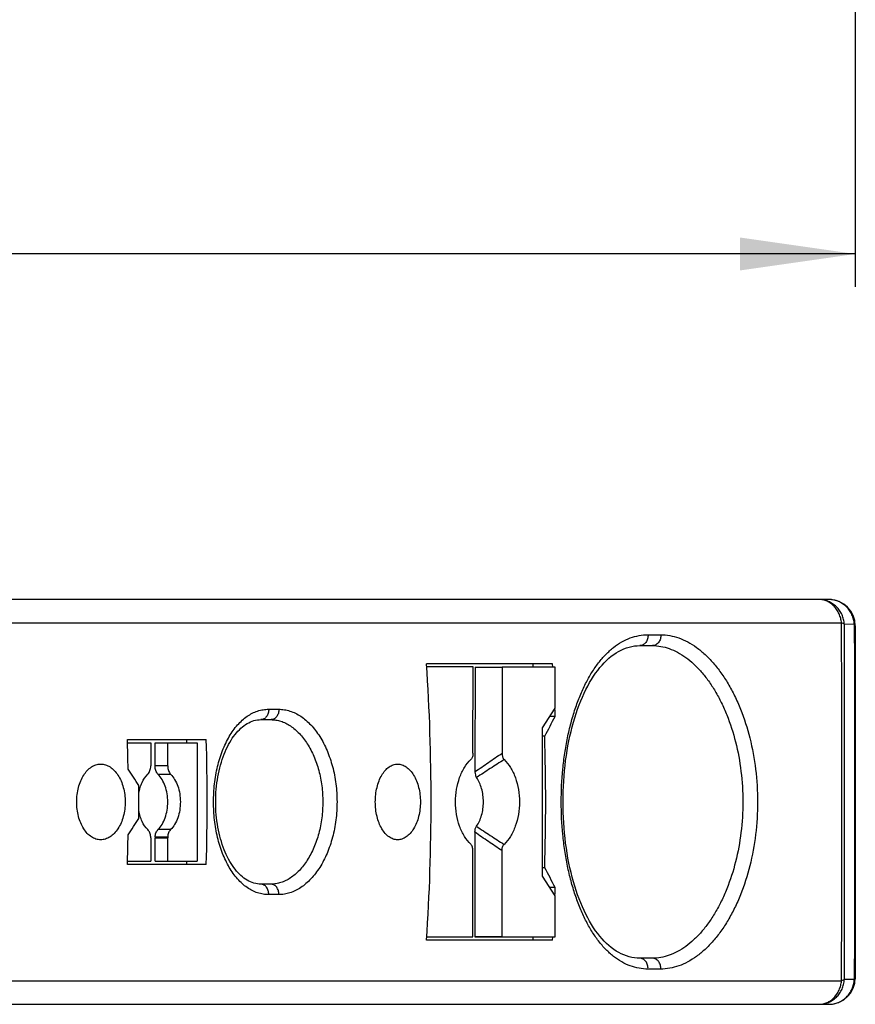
# Model space of a CAD drawing. Header units: millimetres. Extents: x 0 to 420, y 0 to 297.
# Tile 11 of 29: x 243 to 268, y 124 to 154. Entities that reach past the tile are written whole.
import ezdxf

# ---------------------------------------------------------------- set-up
doc = ezdxf.new("R2010")
doc.units = ezdxf.units.MM
doc.header["$LTSCALE"] = 23.1
doc.layers.get('0').update_dxf_attribs({"linetype": 'CONTINUOUS'})
doc.layers.add('T-EM12D-TIO-DXF_CONTINUOUS_LINE', color=7, linetype='CONTINUOUS')
doc.layers.add('T-EM12D-TIO-XXX_DXF_DIMENSION', color=7, linetype='CONTINUOUS')
doc.styles.get("Standard").update_dxf_attribs({"font": 'txt', "width": 0.8})
doc.dimstyles.new('DIMSTYLE_1', dxfattribs={"dimtxt": 2.5, "dimasz": 3.5, "dimexe": 1, "dimexo": 0, "dimtad": 1, "dimdec": 3, "dimdsep": 46, "dimtxsty": 'Standard', "dimblk": '_FILLED', "dimblk1": '_FILLED', "dimblk2": '_FILLED', "dimcen": 0.09, "dimclrt": 5, "dimadec": 0, "dimazin": 0, "dimtp": 0.3, "dimtm": 0.3, "dimtfac": 1, "dimtdec": 3, "dimtofl": 0, "dimtmove": 0, "dimatfit": 3, "dimldrblk": '_FILLED', "dimfxl": 1, "dimtolj": 1, "dimarcsym": 0})

# ---------------------------------------------------------------- blocks, each defined once
blk = doc.blocks.new('_FILLED')
at = {"color": 0, "linetype": 'ByBlock'}
blk.add_solid([(0, 0), (-1, 0.1429), (-1, -0.1429)], dxfattribs=at)
blk = doc.blocks.new('*D1')
at = {"layer": 'T-EM12D-TIO-XXX_DXF_DIMENSION', "color": 2, "linetype": 'Continuous'}
for p, q in [((188.475, 163.862), (188.475, 145.481)), ((268.475, 154.456), (268.475, 145.481)), ((188.475, 146.481), (228.475, 146.481)), ((268.475, 146.481), (228.475, 146.481))]:
    blk.add_line(p, q, dxfattribs=at)
at = {"layer": 'T-EM12D-TIO-XXX_DXF_DIMENSION', "color": 2, "linetype": 'Continuous', "xscale": 3.5, "yscale": 3.5, "zscale": 3.5, "rotation": 180}
blk.add_blockref('_FILLED', (188.475, 146.481), dxfattribs=at)
at = {"layer": 'T-EM12D-TIO-XXX_DXF_DIMENSION', "color": 2, "linetype": 'Continuous', "xscale": 3.5, "yscale": 3.5, "zscale": 3.5}
blk.add_blockref('_FILLED', (268.475, 146.481), dxfattribs=at)
at = {"layer": 'T-EM12D-TIO-XXX_DXF_DIMENSION', "color": 5, "linetype": 'Continuous', "insert": (228.475, 149.606), "char_height": 2.5, "width": 5.89286, "attachment_point": 2, "line_spacing_factor": 0.9}
blk.add_mtext('80', dxfattribs=at)

msp = doc.modelspace()

# ---------------------------------------------------------------- linework, layer by layer
at = {"layer": 'T-EM12D-TIO-DXF_CONTINUOUS_LINE', "color": 7, "linetype": 'Continuous'}
for p, q in [((267.675, 135.9795), (194.6482, 135.9795)), ((268.475, 135.1795), (268.475, 124.4795)), ((261.9271, 134.5795), (262.3131, 134.5795)), ((259.2759, 134.0295), (255.4513, 134.0295)), ((256.8616, 133.9303), (255.4569, 133.9327)), ((256.8597, 131.3101), (256.8616, 133.9303)), ((256.9231, 133.9289), (256.9209, 130.7448)), ((256.9231, 133.9289), (257.7454, 133.9288)), ((257.7454, 133.9288), (257.7436, 131.3086)), ((259.3604, 133.926), (257.7454, 133.9288)), ((258.6879, 133.9271), (258.6879, 134.0295)), ((259.2825, 133.9261), (259.2759, 134.0295)), ((259.3595, 132.676), (259.3604, 133.926)), ((258.9734, 132.0767), (259.3595, 132.676)), ((250.4168, 132.3295), (250.7239, 132.3295)), ((259.3598, 132.4295), (259.2007, 132.4295)), ((258.9702, 127.5767), (258.9734, 132.0767)), ((246.3624, 131.7295), (248.7583, 131.7295)), ((248.1655, 131.6295), (248.1655, 131.7295)), ((259.039, 131.8295), (258.9733, 131.8295)), ((246.3652, 131.6295), (247.0701, 131.6295)), ((247.0701, 131.6295), (247.0701, 130.9243)), ((247.2013, 131.6295), (248.4843, 131.6295)), ((247.2013, 130.9243), (247.2013, 131.6295)), ((247.5844, 130.9243), (247.5844, 131.6295)), ((248.4843, 131.6295), (248.4843, 128.0295)), ((247.0701, 128.7347), (247.0701, 128.0295)), ((247.2013, 128.0295), (247.2013, 128.7347)), ((247.5844, 128.0295), (247.5844, 128.7347)), ((256.9196, 128.913), (256.9173, 125.7289)), ((256.8557, 125.7303), (256.8576, 128.3505)), ((257.7414, 128.349), (257.7396, 125.7288)), ((248.7583, 127.9295), (246.3624, 127.9295)), ((246.3652, 128.0295), (247.0701, 128.0295)), ((247.2013, 128.0295), (248.4843, 128.0295)), ((248.1655, 127.9295), (248.1655, 128.0295)), ((259.039, 127.8295), (258.9704, 127.8295)), ((259.3555, 126.976), (258.9702, 127.5767)), ((250.7239, 127.3295), (250.4168, 127.3295)), ((259.3598, 127.2295), (259.1929, 127.2295)), ((259.3546, 125.726), (259.3555, 126.976)), ((255.4572, 125.7314), (256.1459, 125.7302)), ((255.4573, 125.7327), (256.8557, 125.7303)), ((256.1459, 125.7302), (256.8557, 125.7303)), ((257.7396, 125.7288), (256.9173, 125.7289)), ((256.9173, 125.7289), (258.5885, 125.726)), ((257.7396, 125.7288), (259.3546, 125.726)), ((258.6879, 125.6295), (258.6879, 125.726)), ((259.2759, 125.6295), (259.2821, 125.726)), ((259.2759, 125.6295), (255.4513, 125.6295)), ((262.3131, 125.0795), (261.9271, 125.0795)), ((188.275, 123.6795), (267.675, 123.6795))]:
    msp.add_line(p, q, dxfattribs=at)
at = {"layer": 'T-EM12D-TIO-DXF_CONTINUOUS_LINE', "color": 9, "linetype": 'Continuous'}
for p, q in [((268.0556, 135.2665), (218.255, 135.2665)), ((268.4453, 135.2266), (268.1422, 135.2259)), ((262.1766, 134.91), (262.563, 134.91)), ((250.6531, 132.6464), (250.9606, 132.6464)), ((247.5844, 130.9243), (247.2013, 130.9243)), ((247.2901, 130.6724), (247.6731, 130.6724)), ((247.6731, 128.9866), (247.2901, 128.9866)), ((247.2013, 128.7347), (247.5844, 128.7347)), ((247.2023, 128.7644), (247.5853, 128.7644)), ((250.9606, 127.0126), (250.6531, 127.0126)), ((262.563, 124.749), (262.1766, 124.749)), ((218.255, 124.3925), (268.0556, 124.3925)), ((268.4453, 124.4324), (268.1422, 124.4331))]:
    msp.add_line(p, q, dxfattribs=at)
at = {"layer": 'T-EM12D-TIO-DXF_CONTINUOUS_LINE', "color": 7, "linetype": 'Continuous'}
for points in [[(261.9272, 125.0795), (261.8491, 125.082), (261.7651, 125.0902), (261.6824, 125.104), (261.601, 125.1233), (261.5206, 125.148), (261.4414, 125.178), (261.3633, 125.2132), (261.2863, 125.2535), (261.2104, 125.2989), (261.1357, 125.3492), (261.0622, 125.4043), (260.9901, 125.4641), (260.9194, 125.5285), (260.8501, 125.5973), (260.7822, 125.6707), (260.7156, 125.7485), (260.6505, 125.8307), (260.5867, 125.9172), (260.5244, 126.0083), (260.4635, 126.1036), (260.4042, 126.2031), (260.3466, 126.3068), (260.2906, 126.4145), (260.2365, 126.526), (260.1842, 126.6414), (260.1338, 126.7604), (260.0854, 126.8829), (260.039, 127.0087), (259.9947, 127.1379), (259.9525, 127.2701), (259.9125, 127.4052), (259.8747, 127.5431), (259.8392, 127.6836), (259.806, 127.8265), (259.7751, 127.9717), (259.7465, 128.1191), (259.7204, 128.2683), (259.6967, 128.4194), (259.6754, 128.572), (259.6566, 128.726), (259.6402, 128.8813), (259.6264, 129.0376), (259.615, 129.1948), (259.6062, 129.3527), (259.5999, 129.5112), (259.5961, 129.67), (259.5948, 129.829), (259.596, 129.9879), (259.5998, 130.1467), (259.6061, 130.3052), (259.615, 130.4631), (259.6263, 130.6203), (259.6401, 130.7766), (259.6565, 130.9319), (259.6753, 131.0859), (259.6965, 131.2386), (259.7202, 131.3896), (259.7463, 131.5389), (259.7749, 131.6862), (259.8057, 131.8314), (259.8389, 131.9744), (259.8745, 132.1149), (259.9122, 132.2528), (259.9522, 132.388), (259.9944, 132.5202), (260.0387, 132.6493), (260.0851, 132.7752), (260.1335, 132.8978), (260.1838, 133.0168), (260.2361, 133.1321), (260.2903, 133.2437), (260.3462, 133.3514), (260.4038, 133.4551), (260.4631, 133.5547), (260.5239, 133.6501), (260.5862, 133.7411), (260.65, 133.8277), (260.7151, 133.91), (260.7817, 133.9878), (260.8496, 134.0611), (260.9189, 134.13), (260.9896, 134.1944), (261.0617, 134.2543), (261.1351, 134.3094), (261.2098, 134.3597), (261.2857, 134.4051), (261.3627, 134.4455), (261.4409, 134.4807), (261.5201, 134.5107), (261.6004, 134.5355), (261.6818, 134.5548), (261.7645, 134.5687), (261.8485, 134.577), (261.9272, 134.5795)], [(250.4169, 127.3295), (250.3679, 127.3311), (250.3124, 127.3367), (250.2582, 127.3463), (250.205, 127.3595), (250.1526, 127.3765), (250.1011, 127.3969), (250.0504, 127.4209), (250.0004, 127.4482), (249.9512, 127.4789), (249.9028, 127.5128), (249.8553, 127.55), (249.8086, 127.5903), (249.7628, 127.6337), (249.718, 127.6801), (249.6743, 127.7295), (249.6315, 127.7818), (249.5898, 127.837), (249.5493, 127.8951), (249.5098, 127.956), (249.4715, 128.0197), (249.4344, 128.0862), (249.3987, 128.1555), (249.3643, 128.2273), (249.3313, 128.3016), (249.2998, 128.3784), (249.27, 128.4574), (249.2417, 128.5386), (249.2152, 128.6219), (249.1904, 128.7071), (249.1674, 128.794), (249.1462, 128.8827), (249.1269, 128.9728), (249.1096, 129.0644), (249.0942, 129.1572), (249.0808, 129.2511), (249.0694, 129.3459), (249.06, 129.4416), (249.0527, 129.5378), (249.0475, 129.6346), (249.0443, 129.7317), (249.0433, 129.8289), (249.0443, 129.9262), (249.0474, 130.0233), (249.0527, 130.12), (249.0599, 130.2163), (249.0693, 130.312), (249.0806, 130.4068), (249.094, 130.5007), (249.1094, 130.5935), (249.1267, 130.6851), (249.146, 130.7753), (249.1671, 130.8639), (249.1901, 130.9509), (249.2149, 131.0361), (249.2414, 131.1194), (249.2696, 131.2006), (249.2995, 131.2797), (249.3309, 131.3565), (249.3639, 131.4308), (249.3983, 131.5027), (249.434, 131.572), (249.4711, 131.6385), (249.5094, 131.7023), (249.5488, 131.7632), (249.5894, 131.8213), (249.631, 131.8766), (249.6738, 131.9289), (249.7175, 131.9783), (249.7623, 132.0248), (249.808, 132.0682), (249.8547, 132.1085), (249.9023, 132.1458), (249.9506, 132.1797), (249.9998, 132.2105), (250.0498, 132.2378), (250.1005, 132.2618), (250.152, 132.2823), (250.2044, 132.2993), (250.2576, 132.3126), (250.3118, 132.3222), (250.3673, 132.3279), (250.4169, 132.3295)]]:
    msp.add_lwpolyline(points, dxfattribs=at)
for centre, radius, start, end in [((267.675, 135.1795), 0.8, 0, 90), ((190.5192, 129.8295), 65.0678, 356.299094, 3.700906), ((194.5584, 129.8328), 64.8534, 2.294722, 2.499677), ((189.9801, 169.1409), 78.4938, 331.618352, 332.114994), ((181.1563, 129.83), 65.2338, 0.876659, 1.668607), ((183.5396, 129.8295), 65.2464, 358.331288, 1.668712), ((194.0894, 129.8295), 64.9804, 358.236243, 1.763757), ((169.5487, 80.6163), 91.7859, 32.794088, 33.165089), ((181.4415, 129.8295), 65.2664, 359.561058, 0.438942), ((169.4979, 178.7939), 91.6941, 326.980913, 327.353811), ((181.1564, 129.829), 65.2337, 358.331393, 359.120811), ((246.6066, 128.7348), 0.4635, 359.9889, 3.6641), ((247.6649, 128.7348), 0.4635, 176.33563, 180.01063), ((248.0479, 128.7348), 0.4635, 176.33598, 180.01098), ((190.165, 90.6169), 78.2841, 27.884341, 28.382313), ((194.5589, 129.8262), 64.8529, 357.489281, 357.705279), ((267.675, 124.4795), 0.8, 270, 360)]:
    msp.add_arc(centre, radius, start, end, dxfattribs=at)
at = {"layer": 'T-EM12D-TIO-DXF_CONTINUOUS_LINE', "color": 9, "linetype": 'Continuous'}
for centre, radius, start, end in [((-983.1398, 129.8319), 1251.2072, 359.9998939, 0.248864), ((-1286.5236, 129.8318), 1554.6752, 359.9999192, 0.198795), ((-977.583, 129.815), 1245.6504, 359.7505803, 0.0006684), ((-1279.5851, 129.8152), 1547.7367, 359.8007603, 0.000533)]:
    msp.add_arc(centre, radius, start, end, dxfattribs=at)
for points, knots in [([(268.0556, 135.2665), (268.0511, 135.3147), (268.0345, 135.4099), (267.9877, 135.5456), (267.9204, 135.6694), (267.8348, 135.7771), (267.7337, 135.8651), (267.6202, 135.9303), (267.4982, 135.9704), (267.4137, 135.9795), (267.3717, 135.9795)], [0, 0, 0, 0, 0.134267, 0.2667518, 0.3965653, 0.5231252, 0.646252, 0.7662231, 0.88377, 1, 1, 1, 1]), ([(268.1422, 135.2259), (268.1394, 135.2761), (268.1246, 135.3762), (268.0756, 135.5192), (268.0015, 135.6502), (267.9049, 135.7645), (267.7893, 135.858), (267.6587, 135.9273), (267.5179, 135.9699), (267.4203, 135.9795), (267.3717, 135.9795)], [0, 0, 0, 0, 0.1272208, 0.2540466, 0.380233, 0.5056224, 0.6301679, 0.7539423, 0.8771294, 1, 1, 1, 1]), ([(268.4453, 135.2266), (268.4425, 135.2768), (268.4276, 135.3768), (268.3785, 135.5197), (268.3044, 135.6506), (268.2079, 135.7647), (268.0923, 135.8581), (267.9618, 135.9273), (267.821, 135.9699), (267.7235, 135.9795), (267.675, 135.9795)], [0, 0, 0, 0, 0.1272238, 0.2540512, 0.380238, 0.505627, 0.6301716, 0.7539448, 0.8771307, 1, 1, 1, 1]), ([(268.1422, 135.2259), (268.1309, 135.2341), (268.1026, 135.2495), (268.0726, 135.2608), (268.0556, 135.2665)], [0, 0, 0, 0, 0.4384564, 1, 1, 1, 1]), ([(268.4453, 135.2266), (268.4455, 134.7816), (268.446, 132.9826), (268.4463, 131.1836), (268.4463, 129.8296)], [0, 0, 0, 0, 0.2473581, 1, 1, 1, 1]), ([(268.475, 135.1795), (268.475, 135.1835), (268.4736, 135.192), (268.4676, 135.2041), (268.458, 135.2159), (268.4499, 135.2231), (268.4453, 135.2266)], [0, 0, 0, 0, 0.2098694, 0.4379195, 0.6982623, 1, 1, 1, 1]), ([(262.1766, 124.749), (262.0854, 124.749), (261.9016, 124.7655), (261.6319, 124.8402), (261.3713, 124.9634), (261.1666, 125.1032), (261.0097, 125.2361), (260.8525, 125.3879), (260.6656, 125.6057), (260.4613, 125.9031), (260.2746, 126.2378), (260.1069, 126.6067), (259.9591, 127.0065), (259.8324, 127.4336), (259.7274, 127.884), (259.6451, 128.3534), (259.5656, 129.0025), (259.5264, 129.8295), (259.5656, 130.6564), (259.6451, 131.3056), (259.7274, 131.775), (259.8324, 132.2254), (259.9591, 132.6525), (260.1069, 133.0523), (260.2746, 133.4212), (260.4613, 133.7559), (260.6656, 134.0532), (260.8525, 134.2711), (261.0097, 134.4229), (261.1666, 134.5558), (261.3713, 134.6955), (261.6319, 134.8188), (261.9016, 134.8935), (262.0854, 134.91), (262.1766, 134.91)], [0, 0, 0, 0, 0.0219423, 0.0441143, 0.0669922, 0.0909872, 0.1035146, 0.1164329, 0.1435228, 0.1723972, 0.2030987, 0.2355976, 0.2698026, 0.3055693, 0.3427085, 0.3809929, 0.4201642, 0.5, 0.5798358, 0.6190071, 0.6572915, 0.6944307, 0.7301974, 0.7644024, 0.7969013, 0.8276028, 0.8564772, 0.8835671, 0.8964854, 0.9090128, 0.9330078, 0.9558857, 0.9780577, 1, 1, 1, 1]), ([(262.1766, 134.91), (262.1801, 134.8687), (262.1746, 134.8055), (262.146, 134.7287), (262.1152, 134.6778), (262.0762, 134.6355), (262.0305, 134.6037), (261.98, 134.584), (261.9446, 134.5795), (261.9271, 134.5795)], [0, 0, 0, 0, 0.268689, 0.4005603, 0.5286117, 0.652139, 0.7711836, 0.8866054, 1, 1, 1, 1]), ([(262.563, 134.91), (262.5666, 134.8687), (262.561, 134.8055), (262.5324, 134.7287), (262.5015, 134.6778), (262.4624, 134.6355), (262.4166, 134.6037), (262.3661, 134.584), (262.3306, 134.5795), (262.3131, 134.5795)], [0, 0, 0, 0, 0.2684907, 0.4002931, 0.5283129, 0.6518543, 0.7709601, 0.8864824, 1, 1, 1, 1]), ([(262.563, 134.91), (262.6546, 134.91), (262.8411, 134.893), (263.1178, 134.8184), (263.3916, 134.6955), (263.6595, 134.5257), (263.9187, 134.3109), (264.1667, 134.0532), (264.4008, 133.7551), (264.6183, 133.4195), (264.8168, 133.0495), (265.057, 132.5059), (265.2933, 131.7631), (265.4661, 130.8148), (265.5247, 129.8295), (265.4661, 128.8442), (265.2933, 127.8958), (265.057, 127.153), (264.8168, 126.6095), (264.6183, 126.2395), (264.4008, 125.9038), (264.1667, 125.6057), (263.9187, 125.348), (263.6595, 125.1332), (263.3916, 124.9635), (263.1178, 124.8406), (262.8411, 124.766), (262.6546, 124.749), (262.563, 124.749)], [0, 0, 0, 0, 0.0215074, 0.0437258, 0.0670375, 0.0917315, 0.1179999, 0.1459447, 0.1755908, 0.2069001, 0.2397835, 0.2741119, 0.3463995, 0.4222782, 0.5, 0.5777218, 0.6536005, 0.7258881, 0.7602165, 0.7930999, 0.8244092, 0.8540553, 0.8820001, 0.9082685, 0.9329625, 0.9562742, 0.9784926, 1, 1, 1, 1]), ([(262.3131, 134.5795), (262.3979, 134.5795), (262.5709, 134.5637), (262.8277, 134.4944), (263.0821, 134.38), (263.3312, 134.222), (263.5726, 134.022), (263.8039, 133.7818), (264.0224, 133.5038), (264.2257, 133.1905), (264.4115, 132.8449), (264.6367, 132.3366), (264.8586, 131.6413), (265.021, 130.753), (265.0761, 129.8295), (265.021, 128.906), (264.8586, 128.0177), (264.6367, 127.3224), (264.4115, 126.8141), (264.2257, 126.4685), (264.0224, 126.1552), (263.8039, 125.8771), (263.5726, 125.637), (263.3312, 125.437), (263.0821, 125.279), (262.8277, 125.1646), (262.5709, 125.0953), (262.3979, 125.0795), (262.3131, 125.0795)], [0, 0, 0, 0, 0.0213449, 0.0434191, 0.0666067, 0.0911979, 0.1173854, 0.1452725, 0.1748851, 0.2061859, 0.2390863, 0.273457, 0.3458991, 0.4220074, 0.5, 0.5779926, 0.6541009, 0.726543, 0.7609137, 0.7938141, 0.8251149, 0.8547275, 0.8826146, 0.9088021, 0.9333933, 0.9565809, 0.9786551, 1, 1, 1, 1]), ([(250.6531, 127.0126), (250.5966, 127.0126), (250.4829, 127.0218), (250.3151, 127.0632), (250.1518, 127.1316), (249.9946, 127.2261), (249.8449, 127.3457), (249.6523, 127.5416), (249.4389, 127.8452), (249.2373, 128.2735), (249.0889, 128.7591), (248.9981, 129.2842), (248.9676, 129.8295), (248.9981, 130.3748), (249.0889, 130.8999), (249.2373, 131.3855), (249.4389, 131.8138), (249.6523, 132.1174), (249.8449, 132.3133), (249.9946, 132.4329), (250.1518, 132.5274), (250.3151, 132.5958), (250.4829, 132.6372), (250.5966, 132.6464), (250.6531, 132.6464)], [0, 0, 0, 0, 0.0236059, 0.0474573, 0.0719173, 0.097301, 0.1238582, 0.151765, 0.2118989, 0.2778444, 0.3488168, 0.4234483, 0.5, 0.5765517, 0.6511832, 0.7221556, 0.7881011, 0.848235, 0.8761418, 0.902699, 0.9280827, 0.9525427, 0.9763941, 1, 1, 1, 1]), ([(250.6531, 132.6464), (250.6549, 132.6062), (250.648, 132.5454), (250.62, 132.4717), (250.5908, 132.423), (250.5544, 132.3828), (250.5121, 132.3526), (250.4656, 132.3338), (250.4329, 132.3295), (250.4169, 132.3295)], [0, 0, 0, 0, 0.2751256, 0.4088693, 0.5376009, 0.6604978, 0.7776405, 0.8901275, 1, 1, 1, 1]), ([(250.9606, 132.6464), (250.9624, 132.6062), (250.9555, 132.5454), (250.9274, 132.4716), (250.8982, 132.423), (250.8617, 132.3828), (250.8193, 132.3526), (250.7727, 132.3338), (250.74, 132.3295), (250.7239, 132.3295)], [0, 0, 0, 0, 0.2749619, 0.4086497, 0.5373557, 0.6602639, 0.7774562, 0.8900256, 1, 1, 1, 1]), ([(250.9606, 132.6464), (251.0172, 132.6464), (251.1319, 132.6371), (251.3018, 132.5956), (251.469, 132.5273), (251.6318, 132.4328), (251.7884, 132.3134), (251.9919, 132.1178), (252.2206, 131.815), (252.4408, 131.3869), (252.6049, 130.9009), (252.7062, 130.3753), (252.7404, 129.8295), (252.7062, 129.2837), (252.6049, 128.7581), (252.4408, 128.2721), (252.2206, 127.844), (251.9919, 127.5412), (251.7884, 127.3456), (251.6318, 127.2262), (251.469, 127.1317), (251.3018, 127.0634), (251.1319, 127.0219), (251.0172, 127.0126), (250.9606, 127.0126)], [0, 0, 0, 0, 0.023348, 0.0471905, 0.0718464, 0.0975709, 0.1245476, 0.1528891, 0.2137319, 0.279937, 0.3506197, 0.4244859, 0.5, 0.5755141, 0.6493803, 0.720063, 0.7862681, 0.8471109, 0.8754524, 0.9024292, 0.9281536, 0.9528095, 0.976652, 1, 1, 1, 1]), ([(250.7239, 132.3295), (250.774, 132.3295), (250.8755, 132.3212), (251.026, 132.2846), (251.1741, 132.2243), (251.3185, 132.1408), (251.4577, 132.0351), (251.6387, 131.862), (251.8424, 131.5938), (252.0391, 131.2139), (252.1859, 130.7823), (252.2766, 130.315), (252.3073, 129.8295), (252.2766, 129.344), (252.1859, 128.8767), (252.0391, 128.445), (251.8424, 128.0652), (251.6387, 127.797), (251.4577, 127.6239), (251.3185, 127.5182), (251.1741, 127.4347), (251.026, 127.3743), (250.8755, 127.3377), (250.774, 127.3295), (250.7239, 127.3295)], [0, 0, 0, 0, 0.0232616, 0.0470322, 0.0716295, 0.0973068, 0.1242467, 0.1525616, 0.2133827, 0.2796121, 0.3503674, 0.4243478, 0.5, 0.5756522, 0.6496326, 0.7203879, 0.7866173, 0.8474384, 0.8757533, 0.9026932, 0.9283705, 0.9529678, 0.9767384, 1, 1, 1, 1]), ([(256.9209, 130.7448), (257.0556, 130.843), (257.3285, 131.033), (257.6051, 131.2174), (257.7436, 131.3086)], [0, 0, 0, 0, 0.501416, 1, 1, 1, 1]), ([(257.8076, 131.1166), (257.667, 131.0269), (257.3856, 130.8463), (257.1064, 130.6625), (256.9676, 130.5685)], [0, 0, 0, 0, 0.4988068, 1, 1, 1, 1]), ([(268.4463, 129.8296), (268.4463, 129.3764), (268.4462, 127.5773), (268.4458, 125.7782), (268.4453, 124.4324)], [0, 0, 0, 0, 0.2519068, 1, 1, 1, 1]), ([(256.9665, 129.0891), (257.1052, 128.9951), (257.3842, 128.8111), (257.6653, 128.6304), (257.8058, 128.5408)], [0, 0, 0, 0, 0.5011947, 1, 1, 1, 1]), ([(257.7414, 128.349), (257.6031, 128.4402), (257.3267, 128.6246), (257.0541, 128.8147), (256.9196, 128.913)], [0, 0, 0, 0, 0.4985861, 1, 1, 1, 1]), ([(250.6531, 127.0126), (250.6549, 127.0528), (250.648, 127.1136), (250.62, 127.1873), (250.5908, 127.2359), (250.5544, 127.2762), (250.5121, 127.3064), (250.4656, 127.3252), (250.4329, 127.3295), (250.4169, 127.3295)], [0, 0, 0, 0, 0.2751255, 0.4088692, 0.5376008, 0.6604978, 0.7776405, 0.8901275, 1, 1, 1, 1]), ([(250.9606, 127.0126), (250.9624, 127.0528), (250.9555, 127.1136), (250.9274, 127.1873), (250.8982, 127.2359), (250.8617, 127.2762), (250.8193, 127.3064), (250.7727, 127.3252), (250.74, 127.3295), (250.7239, 127.3295)], [0, 0, 0, 0, 0.2749619, 0.4086497, 0.5373557, 0.6602639, 0.7774562, 0.8900256, 1, 1, 1, 1]), ([(262.1766, 124.749), (262.1801, 124.7903), (262.1746, 124.8535), (262.146, 124.9302), (262.1152, 124.9812), (262.0762, 125.0235), (262.0305, 125.0553), (261.98, 125.075), (261.9446, 125.0795), (261.9271, 125.0795)], [0, 0, 0, 0, 0.268689, 0.4005603, 0.5286117, 0.652139, 0.7711836, 0.8866054, 1, 1, 1, 1]), ([(262.563, 124.749), (262.5666, 124.7903), (262.561, 124.8535), (262.5324, 124.9302), (262.5015, 124.9812), (262.4624, 125.0235), (262.4166, 125.0553), (262.3661, 125.075), (262.3306, 125.0795), (262.3131, 125.0795)], [0, 0, 0, 0, 0.2684907, 0.4002931, 0.5283129, 0.6518543, 0.7709601, 0.8864824, 1, 1, 1, 1]), ([(268.475, 124.4795), (268.475, 124.4755), (268.4736, 124.467), (268.4676, 124.4549), (268.458, 124.4431), (268.4499, 124.4359), (268.4453, 124.4324)], [0, 0, 0, 0, 0.2098699, 0.4379205, 0.6982631, 1, 1, 1, 1]), ([(267.3717, 123.6795), (267.4203, 123.6795), (267.5179, 123.6891), (267.6587, 123.7317), (267.7893, 123.801), (267.9049, 123.8945), (268.0015, 124.0088), (268.0756, 124.1398), (268.1246, 124.2828), (268.1394, 124.3829), (268.1422, 124.4331)], [0, 0, 0, 0, 0.1228706, 0.2460577, 0.3698321, 0.4943776, 0.619767, 0.7459534, 0.8727792, 1, 1, 1, 1]), ([(267.3717, 123.6795), (267.4137, 123.6795), (267.4982, 123.6885), (267.6202, 123.7287), (267.7337, 123.7939), (267.8348, 123.8819), (267.9204, 123.9896), (267.9877, 124.1133), (268.0345, 124.2491), (268.0511, 124.3443), (268.0556, 124.3925)], [0, 0, 0, 0, 0.11623, 0.2337769, 0.353748, 0.4768748, 0.6034347, 0.7332482, 0.865733, 1, 1, 1, 1]), ([(267.675, 123.6795), (267.7235, 123.6795), (267.821, 123.6891), (267.9618, 123.7316), (268.0923, 123.8009), (268.2079, 123.8943), (268.3044, 124.0084), (268.3785, 124.1393), (268.4276, 124.2822), (268.4425, 124.3822), (268.4453, 124.4324)], [0, 0, 0, 0, 0.1228693, 0.2460552, 0.3698284, 0.494373, 0.619762, 0.7459488, 0.8727762, 1, 1, 1, 1]), ([(268.1422, 124.4331), (268.1309, 124.4248), (268.1026, 124.4095), (268.0726, 124.3982), (268.0556, 124.3925)], [0, 0, 0, 0, 0.438456, 1, 1, 1, 1])]:
    msp.add_open_spline(points, degree=3, knots=knots, dxfattribs=at)
at = {"layer": 'T-EM12D-TIO-DXF_CONTINUOUS_LINE', "color": 7, "linetype": 'Continuous'}
for points, knots in [([(256.7936, 128.5425), (256.7191, 128.6135), (256.6204, 128.7407), (256.5172, 128.9319), (256.4265, 129.1515), (256.3503, 129.4527), (256.3199, 129.8312), (256.3509, 130.2096), (256.4275, 130.5106), (256.5185, 130.7299), (256.6219, 130.9208), (256.7208, 131.0476), (256.7954, 131.1183)], [0, 0, 0, 0, 0.1100327, 0.1697543, 0.2322389, 0.3636568, 0.5001463, 0.6366131, 0.7679661, 0.8304057, 0.8900763, 1, 1, 1, 1]), ([(256.8597, 131.3101), (256.8597, 131.2914), (256.8571, 131.2545), (256.8453, 131.2017), (256.8257, 131.1551), (256.8064, 131.1288), (256.7954, 131.1183)], [0, 0, 0, 0, 0.271306, 0.5343002, 0.7799835, 1, 1, 1, 1]), ([(257.7436, 131.3086), (257.7435, 131.2898), (257.7461, 131.2529), (257.7578, 131.2001), (257.7773, 131.1535), (257.7966, 131.1271), (257.8076, 131.1166)], [0, 0, 0, 0, 0.271195, 0.5341599, 0.7798895, 1, 1, 1, 1]), ([(257.8076, 131.1166), (257.8821, 131.0456), (257.9808, 130.9184), (258.084, 130.7272), (258.1747, 130.5076), (258.2509, 130.2064), (258.2812, 129.8279), (258.2503, 129.4495), (258.1737, 129.1485), (258.0827, 128.9292), (257.9792, 128.7383), (257.8803, 128.6115), (257.8058, 128.5408)], [0, 0, 0, 0, 0.1100327, 0.1697543, 0.2322389, 0.3636568, 0.5001464, 0.6366131, 0.7679661, 0.8304057, 0.8900763, 1, 1, 1, 1]), ([(245.5501, 128.6795), (245.526, 128.6795), (245.4774, 128.6832), (245.3805, 128.7059), (245.262, 128.7637), (245.1353, 128.873), (245.0259, 129.0179), (244.9369, 129.1928), (244.8711, 129.3914), (244.8308, 129.6063), (244.8172, 129.8295), (244.8308, 130.0527), (244.8711, 130.2676), (244.9369, 130.4662), (245.0259, 130.6411), (245.1353, 130.786), (245.262, 130.8953), (245.3805, 130.9531), (245.4774, 130.9757), (245.526, 130.9795), (245.5501, 130.9795)], [0, 0, 0, 0, 0.0242182, 0.0487169, 0.099643, 0.1548422, 0.2152708, 0.2809554, 0.3511855, 0.4247246, 0.5, 0.5752754, 0.6488145, 0.7190446, 0.7847292, 0.8451578, 0.900357, 0.9512831, 0.9757818, 1, 1, 1, 1]), ([(245.5501, 130.9795), (245.5742, 130.9795), (245.623, 130.9757), (245.7207, 130.953), (245.8406, 130.8952), (245.9698, 130.7861), (246.0824, 130.6414), (246.1745, 130.4665), (246.243, 130.2678), (246.2852, 130.0528), (246.2994, 129.8295), (246.2852, 129.6061), (246.243, 129.3911), (246.1745, 129.1925), (246.0824, 129.0176), (245.9698, 128.8728), (245.8406, 128.7638), (245.7207, 128.706), (245.623, 128.6833), (245.5742, 128.6795), (245.5501, 128.6795)], [0, 0, 0, 0, 0.0241279, 0.0486327, 0.0997893, 0.1553377, 0.2160486, 0.2818298, 0.3519328, 0.4251529, 0.5, 0.5748471, 0.6480672, 0.7181702, 0.7839514, 0.8446623, 0.9002107, 0.9513673, 0.9758721, 1, 1, 1, 1]), ([(246.9814, 130.6724), (246.9957, 130.6866), (247.0215, 130.7209), (247.049, 130.7816), (247.0663, 130.8507), (247.0701, 130.8995), (247.0701, 130.9243)], [0, 0, 0, 0, 0.2209784, 0.4653115, 0.7277628, 1, 1, 1, 1]), ([(247.2901, 130.6724), (247.2758, 130.6866), (247.25, 130.7208), (247.2224, 130.7815), (247.2052, 130.8507), (247.2013, 130.8995), (247.2013, 130.9243)], [0, 0, 0, 0, 0.2209754, 0.4653066, 0.7277594, 1, 1, 1, 1]), ([(247.5844, 130.9243), (247.5843, 130.8995), (247.5882, 130.8507), (247.6054, 130.7815), (247.633, 130.7208), (247.6588, 130.6866), (247.6731, 130.6724)], [0, 0, 0, 0, 0.2722406, 0.5346934, 0.7790246, 1, 1, 1, 1]), ([(254.5696, 128.6795), (254.5472, 128.6795), (254.502, 128.6833), (254.4116, 128.706), (254.301, 128.7644), (254.1838, 128.8737), (254.0824, 129.0184), (254, 129.1931), (253.9391, 129.3915), (253.9017, 129.6063), (253.8891, 129.8295), (253.9017, 130.0527), (253.9391, 130.2675), (254, 130.4659), (254.0824, 130.6406), (254.1838, 130.7853), (254.301, 130.8946), (254.4116, 130.953), (254.502, 130.9757), (254.5472, 130.9795), (254.5696, 130.9795)], [0, 0, 0, 0, 0.0230405, 0.0464255, 0.0955321, 0.1496914, 0.209929, 0.2761989, 0.3476443, 0.4228402, 0.5, 0.5771598, 0.6523557, 0.7238011, 0.790071, 0.8503086, 0.9044679, 0.9535745, 0.9769595, 1, 1, 1, 1]), ([(254.5696, 130.9795), (254.592, 130.9795), (254.6374, 130.9757), (254.7285, 130.9529), (254.8406, 130.8945), (254.9604, 130.7854), (255.0649, 130.6408), (255.1505, 130.4661), (255.2141, 130.2676), (255.2533, 130.0527), (255.2665, 129.8295), (255.2533, 129.6062), (255.2141, 129.3914), (255.1505, 129.1929), (255.0649, 129.0182), (254.9604, 128.8736), (254.8406, 128.7644), (254.7285, 128.7061), (254.6374, 128.6833), (254.592, 128.6795), (254.5696, 128.6795)], [0, 0, 0, 0, 0.022952, 0.0463506, 0.0957117, 0.1502438, 0.2107796, 0.2771505, 0.3484573, 0.4233067, 0.5, 0.5766933, 0.6515427, 0.7228495, 0.7892204, 0.8497562, 0.9042883, 0.9536494, 0.977048, 1, 1, 1, 1]), ([(246.7072, 130.0934), (246.7174, 130.1515), (246.7443, 130.2639), (246.8217, 130.4659), (246.9097, 130.6012), (246.9814, 130.6724)], [0, 0, 0, 0, 0.2726637, 0.5326592, 1, 1, 1, 1]), ([(247.2901, 128.9866), (247.3379, 129.0341), (247.4242, 129.1488), (247.5164, 129.3518), (247.574, 129.5834), (247.5936, 129.8295), (247.574, 130.0756), (247.5164, 130.3072), (247.4241, 130.5102), (247.3379, 130.6249), (247.2901, 130.6724)], [0, 0, 0, 0, 0.1104966, 0.2326653, 0.3638872, 0.5000016, 0.6361157, 0.7673369, 0.8895045, 1, 1, 1, 1]), ([(247.6731, 130.6724), (247.7209, 130.6249), (247.8072, 130.5102), (247.8995, 130.3072), (247.9571, 130.0756), (247.9766, 129.8295), (247.9571, 129.5833), (247.8994, 129.3518), (247.8072, 129.1487), (247.7209, 129.034), (247.6731, 128.9866)], [0, 0, 0, 0, 0.1104958, 0.2326639, 0.3638857, 0.5000002, 0.6361147, 0.7673364, 0.8895044, 1, 1, 1, 1]), ([(256.9209, 130.7448), (256.9208, 130.7126), (256.9261, 130.6648), (256.9455, 130.6062), (256.9595, 130.5801), (256.9676, 130.5685)], [0, 0, 0, 0, 0.5227619, 0.7704095, 1, 1, 1, 1]), ([(256.9666, 129.0891), (257.001, 129.1377), (257.0622, 129.246), (257.1277, 129.426), (257.1681, 129.6229), (257.1819, 129.8284), (257.1684, 130.034), (257.1282, 130.2311), (257.063, 130.4113), (257.002, 130.5198), (256.9676, 130.5685)], [0, 0, 0, 0, 0.1145292, 0.2376554, 0.3670969, 0.4998739, 0.632669, 0.7621629, 0.8853703, 1, 1, 1, 1]), ([(246.9814, 128.9866), (246.9097, 129.0578), (246.8217, 129.193), (246.7443, 129.3951), (246.7174, 129.5075), (246.7072, 129.5656)], [0, 0, 0, 0, 0.4673408, 0.7273363, 1, 1, 1, 1]), ([(247.0692, 128.7644), (247.0678, 128.7865), (247.0618, 128.8297), (247.0389, 128.9074), (247.0081, 128.9601), (246.9814, 128.9866)], [0, 0, 0, 0, 0.2734647, 0.5355117, 1, 1, 1, 1]), ([(247.2023, 128.7644), (247.2037, 128.7865), (247.2096, 128.8297), (247.2326, 128.9074), (247.2634, 128.9601), (247.2901, 128.9866)], [0, 0, 0, 0, 0.2734713, 0.5355205, 1, 1, 1, 1]), ([(247.6731, 128.9866), (247.6464, 128.9601), (247.6156, 128.9074), (247.5926, 128.8297), (247.5867, 128.7865), (247.5853, 128.7644)], [0, 0, 0, 0, 0.4644856, 0.7265329, 1, 1, 1, 1]), ([(256.9196, 128.913), (256.9196, 128.9452), (256.9249, 128.9929), (256.9444, 129.0515), (256.9584, 129.0776), (256.9666, 129.0891)], [0, 0, 0, 0, 0.5228848, 0.7704976, 1, 1, 1, 1]), ([(256.8576, 128.3505), (256.8576, 128.3693), (256.8551, 128.4062), (256.8434, 128.459), (256.8238, 128.5056), (256.8046, 128.532), (256.7936, 128.5425)], [0, 0, 0, 0, 0.2711949, 0.5341598, 0.7798895, 1, 1, 1, 1]), ([(257.7414, 128.349), (257.7414, 128.3677), (257.744, 128.4046), (257.7559, 128.4574), (257.7754, 128.504), (257.7948, 128.5303), (257.8058, 128.5408)], [0, 0, 0, 0, 0.2713059, 0.5343001, 0.7799835, 1, 1, 1, 1])]:
    msp.add_open_spline(points, degree=3, knots=knots, dxfattribs=at)

# ---------------------------------------------------------------- dimensions: what is measured, and where the dimension line sits
at = {"layer": 'T-EM12D-TIO-XXX_DXF_DIMENSION', "color": 2, "linetype": 'Continuous'}
dim = msp.add_linear_dim(base=(268.475, 146.4814), p1=(188.475, 163.8623), p2=(268.475, 154.4561), dimstyle='DIMSTYLE_1', dxfattribs=at)
dim.commit()
dim.dimension.update_dxf_attribs({"geometry": '*D1', "text_midpoint": (228.1178, 146.4814), "dimtype": 160})

doc.saveas('drawing.dxf')
